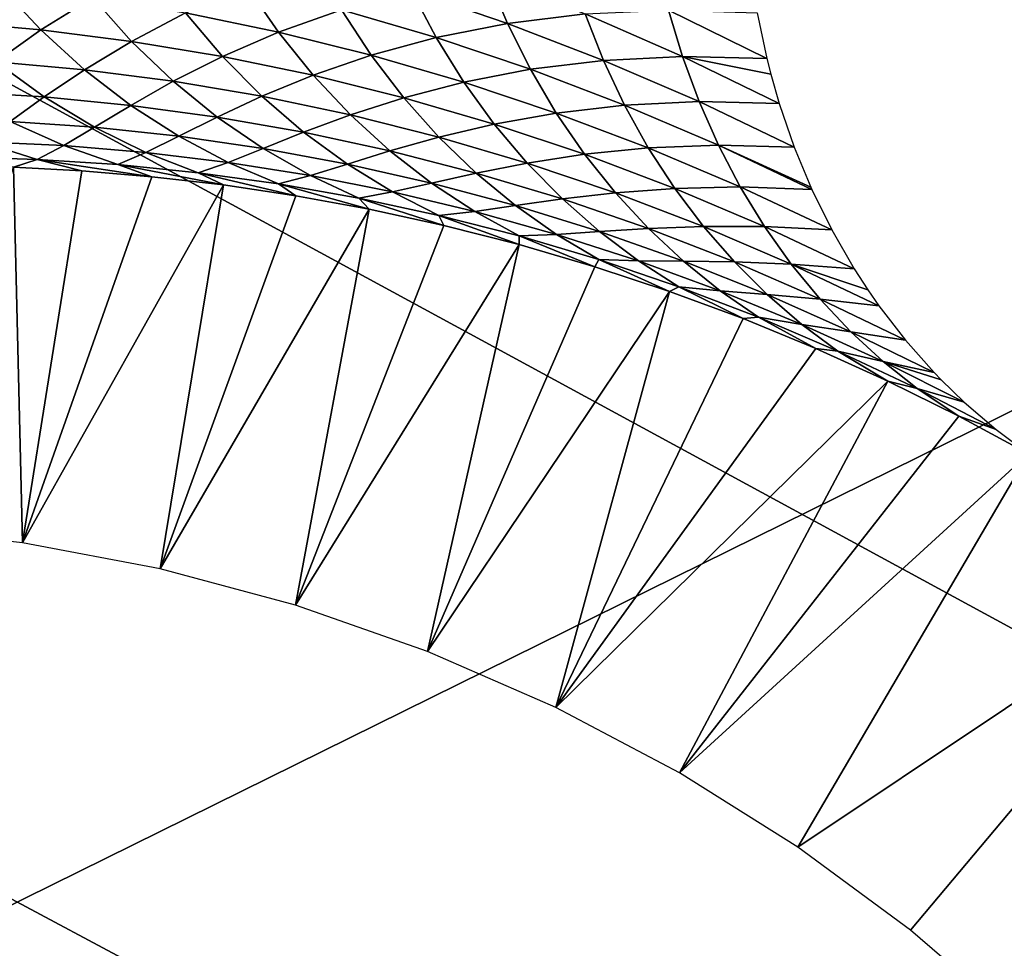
# Model space of a CAD drawing. Header units: millimetres. Extents: x -100 to 100, y -30 to 32.
# Tile 74 of 106: x 11.159 to 11.724, y 0.831 to 1.364. Entities that reach past the tile are written whole.
import ezdxf

# ---------------------------------------------------------------- set-up
doc = ezdxf.new("R2010")
doc.units = ezdxf.units.MM
doc.header["$LTSCALE"] = 65.185185
for name, color, linetype in [('110', 7, 'CONTINUOUS'), ('118', 7, 'CONTINUOUS'), ('120', 7, 'CONTINUOUS'), ('25', 7, 'CONTINUOUS'), ('26', 7, 'CONTINUOUS'), ('3', 7, 'CONTINUOUS'), ('33', 7, 'CONTINUOUS'), ('35', 7, 'CONTINUOUS'), ('40', 7, 'CONTINUOUS'), ('6', 7, 'CONTINUOUS'), ('61', 7, 'CONTINUOUS'), ('97', 7, 'CONTINUOUS')]:
    doc.layers.add(name, color=color, linetype=linetype)

msp = doc.modelspace()

# ---------------------------------------------------------------- linework, layer by layer
at = {"layer": '110', "color": 7, "linetype": 'Continuous'}
for points in [[(79, 27.8, 369.2), (-79, 27.8, 369.2), (79, -27.8, 369.2), (79, 27.8, 369.2)], [(79, -27.8, 369.2), (-79, 27.8, 369.2), (-79, -27.8, 369.2), (79, -27.8, 369.2)]]:
    msp.add_3dface(points, dxfattribs=at)
at = {"layer": '118', "linetype": 'Continuous'}
for points in [[(-79.5, 27.95057, 21.25003), (-60.39979, 27.74923, 22.44099), (79.5, -29.9083, 363.49993), (-79.5, 27.95057, 21.25003)], [(-79.5, -29.9083, 363.49993), (-79.5, 27.95057, 21.25003), (79.5, -29.9083, 363.49993), (-79.5, -29.9083, 363.49993)], [(-60.39979, 27.74923, 22.44099), (-60.22543, 27.74775, 22.44976), (79.5, -29.9083, 363.49993), (-60.39979, 27.74923, 22.44099)], [(-60.22543, 27.74775, 22.44976), (60.22543, 27.74775, 22.44976), (79.5, -29.9083, 363.49993), (-60.22543, 27.74775, 22.44976)]]:
    msp.add_3dface(points, dxfattribs=at)
at = {"layer": '120', "linetype": 'Continuous'}
for points in [[(79.5, -28.5616, 363.74997), (79.5, 29.29727, 21.50007), (-79.5, -28.5616, 363.74997), (79.5, -28.5616, 363.74997)], [(-79.5, -28.5616, 363.74997), (79.5, 29.29727, 21.50007), (60.35772, 29.13746, 22.44535), (-79.5, -28.5616, 363.74997)], [(60.1867, 29.13695, 22.4484), (-79.5, -28.5616, 363.74997), (60.35772, 29.13746, 22.44535), (60.1867, 29.13695, 22.4484)], [(-60.18669, 29.13695, 22.4484), (-79.5, -28.5616, 363.74997), (60.1867, 29.13695, 22.4484), (-60.18669, 29.13695, 22.4484)]]:
    msp.add_3dface(points, dxfattribs=at)
at = {"layer": '25', "color": 7, "linetype": 'Continuous'}
for points in [[(51, 23, 14), (51, -23, 14), (-50, -23, 14), (51, 23, 14)], [(-50, 23, 14), (51, 23, 14), (-50, -23, 14), (-50, 23, 14)]]:
    msp.add_3dface(points, dxfattribs=at)
at = {"layer": '26', "color": 7, "linetype": 'Continuous'}
for points in [[(-50, -23, 18), (51, -23, 18), (-50, 23, 18), (-50, -23, 18)], [(-50, 23, 18), (51, -23, 18), (51, 23, 18), (-50, 23, 18)]]:
    msp.add_3dface(points, dxfattribs=at)
at = {"layer": '3', "color": 7, "linetype": 'Continuous'}
for points in [[(-100, 30, -2), (100, 30, -2), (-100, -30, -2), (-100, 30, -2)], [(-100, -30, -2), (100, 30, -2), (100, -30, -2), (-100, -30, -2)]]:
    msp.add_3dface(points, dxfattribs=at)
at = {"layer": '33', "color": 253, "linetype": 'Continuous', "true_color": 0xaab4c3}
for points in [[(11.08047, 1.07254, 3.1), (11.15514, 1.27924, 9.20121), (11.16038, 1.06353, 3.1), (11.08047, 1.07254, 3.1)], [(11.15514, 1.27924, 9.20121), (11.19444, 1.27716, 9.29472), (11.16038, 1.06353, 3.1), (11.15514, 1.27924, 9.20121)], [(11.19444, 1.27716, 9.29472), (11.23469, 1.27379, 9.39067), (11.16038, 1.06353, 3.1), (11.19444, 1.27716, 9.29472)], [(11.23469, 1.27379, 9.39067), (11.27572, 1.26904, 9.48841), (11.16038, 1.06353, 3.1), (11.23469, 1.27379, 9.39067)], [(11.16038, 1.06353, 3.1), (11.27572, 1.26904, 9.48841), (11.23939, 1.04858, 3.1), (11.16038, 1.06353, 3.1)], [(11.27572, 1.26904, 9.48841), (11.31734, 1.26283, 9.58731), (11.23939, 1.04858, 3.1), (11.27572, 1.26904, 9.48841)], [(11.31734, 1.26283, 9.58731), (11.35943, 1.25513, 9.68696), (11.23939, 1.04858, 3.1), (11.31734, 1.26283, 9.58731)], [(11.23939, 1.04858, 3.1), (11.35943, 1.25513, 9.68696), (11.31707, 1.02776, 3.1), (11.23939, 1.04858, 3.1)], [(11.35943, 1.25513, 9.68696), (11.4023, 1.24578, 9.78871), (11.31707, 1.02776, 3.1), (11.35943, 1.25513, 9.68696)], [(11.4023, 1.24578, 9.78871), (11.44566, 1.23477, 9.89182), (11.31707, 1.02776, 3.1), (11.4023, 1.24578, 9.78871)], [(11.31707, 1.02776, 3.1), (11.44566, 1.23477, 9.89182), (11.39297, 1.0012, 3.1), (11.31707, 1.02776, 3.1)], [(11.44566, 1.23477, 9.89182), (11.48904, 1.22212, 9.99494), (11.39297, 1.0012, 3.1), (11.44566, 1.23477, 9.89182)], [(11.48904, 1.22212, 9.99494), (11.53199, 1.20793, 10.09673), (11.39297, 1.0012, 3.1), (11.48904, 1.22212, 9.99494)], [(11.39297, 1.0012, 3.1), (11.53199, 1.20793, 10.09673), (11.46668, 0.96903, 3.1), (11.39297, 1.0012, 3.1)], [(11.53199, 1.20793, 10.09673), (11.57424, 1.19229, 10.19643), (11.46668, 0.96903, 3.1), (11.53199, 1.20793, 10.09673)], [(11.57424, 1.19229, 10.19643), (11.61603, 1.17514, 10.29504), (11.46668, 0.96903, 3.1), (11.57424, 1.19229, 10.19643)], [(11.61603, 1.17514, 10.29504), (11.65732, 1.15647, 10.39268), (11.46668, 0.96903, 3.1), (11.61603, 1.17514, 10.29504)], [(11.46668, 0.96903, 3.1), (11.65732, 1.15647, 10.39268), (11.53773, 0.93148, 3.1), (11.46668, 0.96903, 3.1)], [(11.65732, 1.15647, 10.39268), (11.69807, 1.1363, 10.48932), (11.53773, 0.93148, 3.1), (11.65732, 1.15647, 10.39268)], [(11.69807, 1.1363, 10.48932), (11.73821, 1.11465, 10.58499), (11.53773, 0.93148, 3.1), (11.69807, 1.1363, 10.48932)], [(11.53773, 0.93148, 3.1), (11.73821, 1.11465, 10.58499), (11.60573, 0.88877, 3.1), (11.53773, 0.93148, 3.1)], [(11.73821, 1.11465, 10.58499), (11.84415, 1.04803, 10.83638), (11.60573, 0.88877, 3.1), (11.73821, 1.11465, 10.58499)], [(11.60573, 0.88877, 3.1), (11.84415, 1.04803, 10.83638), (11.67035, 0.8411, 3.1), (11.60573, 0.88877, 3.1)], [(11.67035, 0.8411, 3.1), (11.84415, 1.04803, 10.83638), (11.73123, 0.78875, 3.1), (11.67035, 0.8411, 3.1)]]:
    msp.add_3dface(points, dxfattribs=at)
at = {"layer": '35', "color": 253, "linetype": 'Continuous', "true_color": 0xaab4c3}
for points in [[(11.38371, 1.38063, 10.30762), (11.4275, 1.38918, 10.425), (11.43894, 1.36179, 10.41142), (11.38371, 1.38063, 10.30762)], [(11.4275, 1.38918, 10.425), (11.48354, 1.36723, 10.52851), (11.43894, 1.36179, 10.41142), (11.4275, 1.38918, 10.425)], [(11.11854, 1.36271, 9.63267), (11.14716, 1.38348, 9.75479), (11.17078, 1.35811, 9.73811), (11.11854, 1.36271, 9.63267)], [(11.14716, 1.38348, 9.75479), (11.20063, 1.37669, 9.85983), (11.17078, 1.35811, 9.73811), (11.14716, 1.38348, 9.75479)], [(11.25404, 1.3678, 9.96471), (11.28918, 1.38326, 10.08477), (11.30738, 1.35677, 10.06939), (11.25404, 1.3678, 9.96471)], [(11.28918, 1.38326, 10.08477), (11.3436, 1.36961, 10.1891), (11.30738, 1.35677, 10.06939), (11.28918, 1.38326, 10.08477)], [(11.3436, 1.36961, 10.1891), (11.38371, 1.38063, 10.30762), (11.39791, 1.35369, 10.29323), (11.3436, 1.36961, 10.1891)], [(11.38371, 1.38063, 10.30762), (11.43894, 1.36179, 10.41142), (11.39791, 1.35369, 10.29323), (11.38371, 1.38063, 10.30762)], [(11.17078, 1.35811, 9.73811), (11.20063, 1.37669, 9.85983), (11.22299, 1.3515, 9.84338), (11.17078, 1.35811, 9.73811)], [(11.20063, 1.37669, 9.85983), (11.25404, 1.3678, 9.96471), (11.22299, 1.3515, 9.84338), (11.20063, 1.37669, 9.85983)], [(11.30738, 1.35677, 10.06939), (11.3436, 1.36961, 10.1891), (11.36064, 1.34355, 10.17388), (11.30738, 1.35677, 10.06939)], [(11.3436, 1.36961, 10.1891), (11.39791, 1.35369, 10.29323), (11.36064, 1.34355, 10.17388), (11.3436, 1.36961, 10.1891)], [(11.48354, 1.36723, 10.52851), (11.53143, 1.36946, 10.64455), (11.53938, 1.34281, 10.63178), (11.48354, 1.36723, 10.52851)], [(11.58235, 1.36786, 10.75957), (11.58793, 1.34162, 10.74753), (11.53143, 1.36946, 10.64455), (11.58235, 1.36786, 10.75957)], [(11.53143, 1.36946, 10.64455), (11.58793, 1.34162, 10.74753), (11.53938, 1.34281, 10.63178), (11.53143, 1.36946, 10.64455)], [(11.22299, 1.3515, 9.84338), (11.25404, 1.3678, 9.96471), (11.27515, 1.34283, 9.94847), (11.22299, 1.3515, 9.84338)], [(11.25404, 1.3678, 9.96471), (11.30738, 1.35677, 10.06939), (11.27515, 1.34283, 9.94847), (11.25404, 1.3678, 9.96471)], [(11.43894, 1.36179, 10.41142), (11.48354, 1.36723, 10.52851), (11.49402, 1.34056, 10.51499), (11.43894, 1.36179, 10.41142)], [(11.48354, 1.36723, 10.52851), (11.53938, 1.34281, 10.63178), (11.49402, 1.34056, 10.51499), (11.48354, 1.36723, 10.52851)], [(11.11854, 1.36271, 9.63267), (11.17078, 1.35811, 9.73811), (11.14504, 1.33978, 9.61508), (11.11854, 1.36271, 9.63267)], [(11.14504, 1.33978, 9.61508), (11.17078, 1.35811, 9.73811), (11.19598, 1.33516, 9.7208), (11.14504, 1.33978, 9.61508)], [(11.17078, 1.35811, 9.73811), (11.22299, 1.3515, 9.84338), (11.19598, 1.33516, 9.7208), (11.17078, 1.35811, 9.73811)], [(11.39791, 1.35369, 10.29323), (11.43894, 1.36179, 10.41142), (11.45209, 1.33546, 10.39713), (11.39791, 1.35369, 10.29323)], [(11.43894, 1.36179, 10.41142), (11.49402, 1.34056, 10.51499), (11.45209, 1.33546, 10.39713), (11.43894, 1.36179, 10.41142)], [(11.27515, 1.34283, 9.94847), (11.30738, 1.35677, 10.06939), (11.32727, 1.33206, 10.05336), (11.27515, 1.34283, 9.94847)], [(11.30738, 1.35677, 10.06939), (11.36064, 1.34355, 10.17388), (11.32727, 1.33206, 10.05336), (11.30738, 1.35677, 10.06939)], [(11.36064, 1.34355, 10.17388), (11.39791, 1.35369, 10.29323), (11.41381, 1.3281, 10.27816), (11.36064, 1.34355, 10.17388)], [(11.39791, 1.35369, 10.29323), (11.45209, 1.33546, 10.39713), (11.41381, 1.3281, 10.27816), (11.39791, 1.35369, 10.29323)], [(11.19598, 1.33516, 9.7208), (11.22299, 1.3515, 9.84338), (11.24691, 1.32856, 9.82633), (11.19598, 1.33516, 9.7208)], [(11.22299, 1.3515, 9.84338), (11.27515, 1.34283, 9.94847), (11.24691, 1.32856, 9.82633), (11.22299, 1.3515, 9.84338)], [(11.24691, 1.32856, 9.82633), (11.27515, 1.34283, 9.94847), (11.29781, 1.31995, 9.93168), (11.24691, 1.32856, 9.82633)], [(11.27515, 1.34283, 9.94847), (11.32727, 1.33206, 10.05336), (11.29781, 1.31995, 9.93168), (11.27515, 1.34283, 9.94847)], [(11.32727, 1.33206, 10.05336), (11.36064, 1.34355, 10.17388), (11.37932, 1.31913, 10.15806), (11.32727, 1.33206, 10.05336)], [(11.36064, 1.34355, 10.17388), (11.41381, 1.3281, 10.27816), (11.37932, 1.31913, 10.15806), (11.36064, 1.34355, 10.17388)], [(11.45209, 1.33546, 10.39713), (11.49402, 1.34056, 10.51499), (11.50612, 1.31488, 10.5008), (11.45209, 1.33546, 10.39713)], [(11.49402, 1.34056, 10.51499), (11.53938, 1.34281, 10.63178), (11.54892, 1.31691, 10.61831), (11.49402, 1.34056, 10.51499)], [(11.49402, 1.34056, 10.51499), (11.54892, 1.31691, 10.61831), (11.50612, 1.31488, 10.5008), (11.49402, 1.34056, 10.51499)], [(11.58793, 1.34162, 10.74753), (11.59019, 1.33275, 10.74324), (11.53938, 1.34281, 10.63178), (11.58793, 1.34162, 10.74753)], [(11.53938, 1.34281, 10.63178), (11.59019, 1.33275, 10.74324), (11.59502, 1.3159, 10.73479), (11.53938, 1.34281, 10.63178)], [(11.53938, 1.34281, 10.63178), (11.59502, 1.3159, 10.73479), (11.54892, 1.31691, 10.61831), (11.53938, 1.34281, 10.63178)], [(11.12318, 1.32253, 9.49079), (11.14504, 1.33978, 9.61508), (11.17285, 1.31958, 9.597), (11.12318, 1.32253, 9.49079)], [(11.14504, 1.33978, 9.61508), (11.19598, 1.33516, 9.7208), (11.17285, 1.31958, 9.597), (11.14504, 1.33978, 9.61508)], [(11.17285, 1.31958, 9.597), (11.19598, 1.33516, 9.7208), (11.22251, 1.31475, 9.70302), (11.17285, 1.31958, 9.597)], [(11.19598, 1.33516, 9.7208), (11.24691, 1.32856, 9.82633), (11.22251, 1.31475, 9.70302), (11.19598, 1.33516, 9.7208)], [(11.41381, 1.3281, 10.27816), (11.45209, 1.33546, 10.39713), (11.46686, 1.31037, 10.38222), (11.41381, 1.3281, 10.27816)], [(11.45209, 1.33546, 10.39713), (11.50612, 1.31488, 10.5008), (11.46686, 1.31037, 10.38222), (11.45209, 1.33546, 10.39713)], [(11.29781, 1.31995, 9.93168), (11.32727, 1.33206, 10.05336), (11.34868, 1.30929, 10.03682), (11.29781, 1.31995, 9.93168)], [(11.32727, 1.33206, 10.05336), (11.37932, 1.31913, 10.15806), (11.34868, 1.30929, 10.03682), (11.32727, 1.33206, 10.05336)], [(11.22251, 1.31475, 9.70302), (11.24691, 1.32856, 9.82633), (11.27217, 1.30801, 9.80885), (11.22251, 1.31475, 9.70302)], [(11.24691, 1.32856, 9.82633), (11.29781, 1.31995, 9.93168), (11.27217, 1.30801, 9.80885), (11.24691, 1.32856, 9.82633)], [(11.37932, 1.31913, 10.15806), (11.41381, 1.3281, 10.27816), (11.43129, 1.30402, 10.26253), (11.37932, 1.31913, 10.15806)], [(11.41381, 1.3281, 10.27816), (11.46686, 1.31037, 10.38222), (11.43129, 1.30402, 10.26253), (11.41381, 1.3281, 10.27816)], [(11.12318, 1.32253, 9.49079), (11.17285, 1.31958, 9.597), (11.15325, 1.30557, 9.47205), (11.12318, 1.32253, 9.49079)], [(11.15325, 1.30557, 9.47205), (11.17285, 1.31958, 9.597), (11.20168, 1.3022, 9.57859), (11.15325, 1.30557, 9.47205)], [(11.17285, 1.31958, 9.597), (11.22251, 1.31475, 9.70302), (11.20168, 1.3022, 9.57859), (11.17285, 1.31958, 9.597)], [(11.27217, 1.30801, 9.80885), (11.29781, 1.31995, 9.93168), (11.32181, 1.2993, 9.91448), (11.27217, 1.30801, 9.80885)], [(11.29781, 1.31995, 9.93168), (11.34868, 1.30929, 10.03682), (11.32181, 1.2993, 9.91448), (11.29781, 1.31995, 9.93168)], [(11.34868, 1.30929, 10.03682), (11.37932, 1.31913, 10.15806), (11.39948, 1.29652, 10.14175), (11.34868, 1.30929, 10.03682)], [(11.37932, 1.31913, 10.15806), (11.43129, 1.30402, 10.26253), (11.39948, 1.29652, 10.14175), (11.37932, 1.31913, 10.15806)], [(11.20168, 1.3022, 9.57859), (11.22251, 1.31475, 9.70302), (11.25011, 1.297, 9.68494), (11.20168, 1.3022, 9.57859)], [(11.22251, 1.31475, 9.70302), (11.27217, 1.30801, 9.80885), (11.25011, 1.297, 9.68494), (11.22251, 1.31475, 9.70302)], [(11.46686, 1.31037, 10.38222), (11.50612, 1.31488, 10.5008), (11.51979, 1.29032, 10.48604), (11.46686, 1.31037, 10.38222)], [(11.50612, 1.31488, 10.5008), (11.54892, 1.31691, 10.61831), (11.56001, 1.29189, 10.60424), (11.50612, 1.31488, 10.5008)], [(11.50612, 1.31488, 10.5008), (11.56001, 1.29189, 10.60424), (11.51979, 1.29032, 10.48604), (11.50612, 1.31488, 10.5008)], [(11.59502, 1.3159, 10.73479), (11.60364, 1.29077, 10.72139), (11.54892, 1.31691, 10.61831), (11.59502, 1.3159, 10.73479)], [(11.54892, 1.31691, 10.61831), (11.60364, 1.29077, 10.72139), (11.56001, 1.29189, 10.60424), (11.54892, 1.31691, 10.61831)], [(11.25011, 1.297, 9.68494), (11.27217, 1.30801, 9.80885), (11.29852, 1.28995, 9.79108), (11.25011, 1.297, 9.68494)], [(11.27217, 1.30801, 9.80885), (11.32181, 1.2993, 9.91448), (11.29852, 1.28995, 9.79108), (11.27217, 1.30801, 9.80885)], [(11.32181, 1.2993, 9.91448), (11.34868, 1.30929, 10.03682), (11.37141, 1.28859, 10.01989), (11.32181, 1.2993, 9.91448)], [(11.34868, 1.30929, 10.03682), (11.39948, 1.29652, 10.14175), (11.37141, 1.28859, 10.01989), (11.34868, 1.30929, 10.03682)], [(11.43129, 1.30402, 10.26253), (11.46686, 1.31037, 10.38222), (11.48317, 1.28667, 10.36678), (11.43129, 1.30402, 10.26253)], [(11.46686, 1.31037, 10.38222), (11.51979, 1.29032, 10.48604), (11.48317, 1.28667, 10.36678), (11.46686, 1.31037, 10.38222)], [(11.1367, 1.29389, 9.34607), (11.15325, 1.30557, 9.47205), (11.18397, 1.29164, 9.45316), (11.1367, 1.29389, 9.34607)], [(11.15325, 1.30557, 9.47205), (11.20168, 1.3022, 9.57859), (11.18397, 1.29164, 9.45316), (11.15325, 1.30557, 9.47205)], [(11.18397, 1.29164, 9.45316), (11.20168, 1.3022, 9.57859), (11.23124, 1.28768, 9.56005), (11.18397, 1.29164, 9.45316)], [(11.20168, 1.3022, 9.57859), (11.25011, 1.297, 9.68494), (11.23124, 1.28768, 9.56005), (11.20168, 1.3022, 9.57859)], [(11.39948, 1.29652, 10.14175), (11.43129, 1.30402, 10.26253), (11.45022, 1.28161, 10.24645), (11.39948, 1.29652, 10.14175)], [(11.43129, 1.30402, 10.26253), (11.48317, 1.28667, 10.36678), (11.45022, 1.28161, 10.24645), (11.43129, 1.30402, 10.26253)], [(11.23124, 1.28768, 9.56005), (11.25011, 1.297, 9.68494), (11.27849, 1.28195, 9.66673), (11.23124, 1.28768, 9.56005)], [(11.25011, 1.297, 9.68494), (11.29852, 1.28995, 9.79108), (11.27849, 1.28195, 9.66673), (11.25011, 1.297, 9.68494)], [(11.29852, 1.28995, 9.79108), (11.32181, 1.2993, 9.91448), (11.34692, 1.28099, 9.89701), (11.29852, 1.28995, 9.79108)], [(11.32181, 1.2993, 9.91448), (11.37141, 1.28859, 10.01989), (11.34692, 1.28099, 9.89701), (11.32181, 1.2993, 9.91448)], [(11.37141, 1.28859, 10.01989), (11.39948, 1.29652, 10.14175), (11.42096, 1.27584, 10.12508), (11.37141, 1.28859, 10.01989)], [(11.39948, 1.29652, 10.14175), (11.45022, 1.28161, 10.24645), (11.42096, 1.27584, 10.12508), (11.39948, 1.29652, 10.14175)], [(11.12257, 1.28518, 9.2192), (11.1367, 1.29389, 9.34607), (11.16881, 1.28375, 9.32686), (11.12257, 1.28518, 9.2192)], [(11.1367, 1.29389, 9.34607), (11.18397, 1.29164, 9.45316), (11.16881, 1.28375, 9.32686), (11.1367, 1.29389, 9.34607)], [(11.16881, 1.28375, 9.32686), (11.18397, 1.29164, 9.45316), (11.21503, 1.28071, 9.4343), (11.16881, 1.28375, 9.32686)], [(11.18397, 1.29164, 9.45316), (11.23124, 1.28768, 9.56005), (11.21503, 1.28071, 9.4343), (11.18397, 1.29164, 9.45316)], [(11.27849, 1.28195, 9.66673), (11.29852, 1.28995, 9.79108), (11.32571, 1.27443, 9.77319), (11.27849, 1.28195, 9.66673)], [(11.29852, 1.28995, 9.79108), (11.34692, 1.28099, 9.89701), (11.32571, 1.27443, 9.77319), (11.29852, 1.28995, 9.79108)], [(11.48317, 1.28667, 10.36678), (11.51979, 1.29032, 10.48604), (11.53494, 1.26705, 10.4708), (11.48317, 1.28667, 10.36678)], [(11.51979, 1.29032, 10.48604), (11.56001, 1.29189, 10.60424), (11.57259, 1.26791, 10.58962), (11.51979, 1.29032, 10.48604)], [(11.51979, 1.29032, 10.48604), (11.57259, 1.26791, 10.58962), (11.53494, 1.26705, 10.4708), (11.51979, 1.29032, 10.48604)], [(11.60364, 1.29077, 10.72139), (11.6131, 1.26786, 10.70825), (11.56001, 1.29189, 10.60424), (11.60364, 1.29077, 10.72139)], [(11.56001, 1.29189, 10.60424), (11.6131, 1.26786, 10.70825), (11.61373, 1.26647, 10.70742), (11.56001, 1.29189, 10.60424)], [(11.56001, 1.29189, 10.60424), (11.61373, 1.26647, 10.70742), (11.57259, 1.26791, 10.58962), (11.56001, 1.29189, 10.60424)], [(11.15514, 1.27924, 9.20121), (11.12257, 1.28518, 9.2192), (11.16881, 1.28375, 9.32686), (11.15514, 1.27924, 9.20121)], [(11.21503, 1.28071, 9.4343), (11.23124, 1.28768, 9.56005), (11.26123, 1.27601, 9.54153), (11.21503, 1.28071, 9.4343)], [(11.23124, 1.28768, 9.56005), (11.27849, 1.28195, 9.66673), (11.26123, 1.27601, 9.54153), (11.23124, 1.28768, 9.56005)], [(11.34692, 1.28099, 9.89701), (11.37141, 1.28859, 10.01989), (11.39527, 1.27008, 10.00271), (11.34692, 1.28099, 9.89701)], [(11.37141, 1.28859, 10.01989), (11.42096, 1.27584, 10.12508), (11.39527, 1.27008, 10.00271), (11.37141, 1.28859, 10.01989)], [(11.45022, 1.28161, 10.24645), (11.48317, 1.28667, 10.36678), (11.50089, 1.26451, 10.35093), (11.45022, 1.28161, 10.24645)], [(11.48317, 1.28667, 10.36678), (11.53494, 1.26705, 10.4708), (11.50089, 1.26451, 10.35093), (11.48317, 1.28667, 10.36678)], [(11.19444, 1.27716, 9.29472), (11.15514, 1.27924, 9.20121), (11.16881, 1.28375, 9.32686), (11.19444, 1.27716, 9.29472)], [(11.23469, 1.27379, 9.39067), (11.19444, 1.27716, 9.29472), (11.16881, 1.28375, 9.32686), (11.23469, 1.27379, 9.39067)], [(11.23469, 1.27379, 9.39067), (11.16881, 1.28375, 9.32686), (11.21503, 1.28071, 9.4343), (11.23469, 1.27379, 9.39067)], [(11.27572, 1.26904, 9.48841), (11.23469, 1.27379, 9.39067), (11.21503, 1.28071, 9.4343), (11.27572, 1.26904, 9.48841)], [(11.27572, 1.26904, 9.48841), (11.21503, 1.28071, 9.4343), (11.26123, 1.27601, 9.54153), (11.27572, 1.26904, 9.48841)], [(11.26123, 1.27601, 9.54153), (11.27849, 1.28195, 9.66673), (11.30738, 1.26961, 9.64854), (11.26123, 1.27601, 9.54153)], [(11.27849, 1.28195, 9.66673), (11.32571, 1.27443, 9.77319), (11.30738, 1.26961, 9.64854), (11.27849, 1.28195, 9.66673)], [(11.32571, 1.27443, 9.77319), (11.34692, 1.28099, 9.89701), (11.3729, 1.26506, 9.87942), (11.32571, 1.27443, 9.77319)], [(11.34692, 1.28099, 9.89701), (11.39527, 1.27008, 10.00271), (11.3729, 1.26506, 9.87942), (11.34692, 1.28099, 9.89701)], [(11.42096, 1.27584, 10.12508), (11.45022, 1.28161, 10.24645), (11.47046, 1.26099, 10.23004), (11.42096, 1.27584, 10.12508)], [(11.45022, 1.28161, 10.24645), (11.50089, 1.26451, 10.35093), (11.47046, 1.26099, 10.23004), (11.45022, 1.28161, 10.24645)], [(11.31734, 1.26283, 9.58731), (11.27572, 1.26904, 9.48841), (11.26123, 1.27601, 9.54153), (11.31734, 1.26283, 9.58731)], [(11.31734, 1.26283, 9.58731), (11.26123, 1.27601, 9.54153), (11.30738, 1.26961, 9.64854), (11.31734, 1.26283, 9.58731)], [(11.30738, 1.26961, 9.64854), (11.32571, 1.27443, 9.77319), (11.35349, 1.26147, 9.75531), (11.30738, 1.26961, 9.64854)], [(11.32571, 1.27443, 9.77319), (11.3729, 1.26506, 9.87942), (11.35349, 1.26147, 9.75531), (11.32571, 1.27443, 9.77319)], [(11.39527, 1.27008, 10.00271), (11.42096, 1.27584, 10.12508), (11.44358, 1.25718, 10.10818), (11.39527, 1.27008, 10.00271)], [(11.42096, 1.27584, 10.12508), (11.47046, 1.26099, 10.23004), (11.44358, 1.25718, 10.10818), (11.42096, 1.27584, 10.12508)], [(11.35943, 1.25513, 9.68696), (11.31734, 1.26283, 9.58731), (11.30738, 1.26961, 9.64854), (11.35943, 1.25513, 9.68696)], [(11.35943, 1.25513, 9.68696), (11.30738, 1.26961, 9.64854), (11.35349, 1.26147, 9.75531), (11.35943, 1.25513, 9.68696)], [(11.3729, 1.26506, 9.87942), (11.39527, 1.27008, 10.00271), (11.42005, 1.2538, 9.98541), (11.3729, 1.26506, 9.87942)], [(11.39527, 1.27008, 10.00271), (11.44358, 1.25718, 10.10818), (11.42005, 1.2538, 9.98541), (11.39527, 1.27008, 10.00271)], [(11.50089, 1.26451, 10.35093), (11.53494, 1.26705, 10.4708), (11.55145, 1.24518, 10.45516), (11.50089, 1.26451, 10.35093)], [(11.53494, 1.26705, 10.4708), (11.57259, 1.26791, 10.58962), (11.58659, 1.2451, 10.57456), (11.53494, 1.26705, 10.4708)], [(11.53494, 1.26705, 10.4708), (11.58659, 1.2451, 10.57456), (11.55145, 1.24518, 10.45516), (11.53494, 1.26705, 10.4708)], [(11.61373, 1.26647, 10.70742), (11.62518, 1.24322, 10.69303), (11.57259, 1.26791, 10.58962), (11.61373, 1.26647, 10.70742)], [(11.57259, 1.26791, 10.58962), (11.62518, 1.24322, 10.69303), (11.58659, 1.2451, 10.57456), (11.57259, 1.26791, 10.58962)], [(11.35349, 1.26147, 9.75531), (11.3729, 1.26506, 9.87942), (11.39954, 1.25155, 9.86184), (11.35349, 1.26147, 9.75531)], [(11.4023, 1.24578, 9.78871), (11.35943, 1.25513, 9.68696), (11.35349, 1.26147, 9.75531), (11.4023, 1.24578, 9.78871)], [(11.4023, 1.24578, 9.78871), (11.35349, 1.26147, 9.75531), (11.39954, 1.25155, 9.86184), (11.4023, 1.24578, 9.78871)], [(11.3729, 1.26506, 9.87942), (11.42005, 1.2538, 9.98541), (11.39954, 1.25155, 9.86184), (11.3729, 1.26506, 9.87942)], [(11.47046, 1.26099, 10.23004), (11.50089, 1.26451, 10.35093), (11.51988, 1.244, 10.33476), (11.47046, 1.26099, 10.23004)], [(11.50089, 1.26451, 10.35093), (11.55145, 1.24518, 10.45516), (11.51988, 1.244, 10.33476), (11.50089, 1.26451, 10.35093)], [(11.42005, 1.2538, 9.98541), (11.44358, 1.25718, 10.10818), (11.46714, 1.24061, 10.09117), (11.42005, 1.2538, 9.98541)], [(11.44358, 1.25718, 10.10818), (11.47046, 1.26099, 10.23004), (11.49183, 1.24224, 10.21341), (11.44358, 1.25718, 10.10818)], [(11.44358, 1.25718, 10.10818), (11.49183, 1.24224, 10.21341), (11.46714, 1.24061, 10.09117), (11.44358, 1.25718, 10.10818)], [(11.47046, 1.26099, 10.23004), (11.51988, 1.244, 10.33476), (11.49183, 1.24224, 10.21341), (11.47046, 1.26099, 10.23004)], [(11.39954, 1.25155, 9.86184), (11.42005, 1.2538, 9.98541), (11.44553, 1.2398, 9.96813), (11.39954, 1.25155, 9.86184)], [(11.44566, 1.23477, 9.89182), (11.4023, 1.24578, 9.78871), (11.39954, 1.25155, 9.86184), (11.44566, 1.23477, 9.89182)], [(11.44566, 1.23477, 9.89182), (11.39954, 1.25155, 9.86184), (11.44553, 1.2398, 9.96813), (11.44566, 1.23477, 9.89182)], [(11.42005, 1.2538, 9.98541), (11.46714, 1.24061, 10.09117), (11.44553, 1.2398, 9.96813), (11.42005, 1.2538, 9.98541)], [(11.51988, 1.244, 10.33476), (11.55145, 1.24518, 10.45516), (11.56922, 1.22483, 10.43922), (11.51988, 1.244, 10.33476)], [(11.55145, 1.24518, 10.45516), (11.58659, 1.2451, 10.57456), (11.60192, 1.22357, 10.55913), (11.55145, 1.24518, 10.45516)], [(11.55145, 1.24518, 10.45516), (11.60192, 1.22357, 10.55913), (11.56922, 1.22483, 10.43922), (11.55145, 1.24518, 10.45516)], [(11.62518, 1.24322, 10.69303), (11.63806, 1.22086, 10.67812), (11.58659, 1.2451, 10.57456), (11.62518, 1.24322, 10.69303)], [(11.58659, 1.2451, 10.57456), (11.63806, 1.22086, 10.67812), (11.60192, 1.22357, 10.55913), (11.58659, 1.2451, 10.57456)], [(11.44553, 1.2398, 9.96813), (11.46714, 1.24061, 10.09117), (11.49145, 1.22618, 10.07416), (11.44553, 1.2398, 9.96813)], [(11.48904, 1.22212, 9.99494), (11.44566, 1.23477, 9.89182), (11.44553, 1.2398, 9.96813), (11.48904, 1.22212, 9.99494)], [(11.48904, 1.22212, 9.99494), (11.44553, 1.2398, 9.96813), (11.49145, 1.22618, 10.07416), (11.48904, 1.22212, 9.99494)], [(11.46714, 1.24061, 10.09117), (11.49183, 1.24224, 10.21341), (11.51416, 1.22545, 10.19667), (11.46714, 1.24061, 10.09117)], [(11.46714, 1.24061, 10.09117), (11.51416, 1.22545, 10.19667), (11.49145, 1.22618, 10.07416), (11.46714, 1.24061, 10.09117)], [(11.49183, 1.24224, 10.21341), (11.51988, 1.244, 10.33476), (11.54001, 1.22523, 10.31838), (11.49183, 1.24224, 10.21341)], [(11.49183, 1.24224, 10.21341), (11.54001, 1.22523, 10.31838), (11.51416, 1.22545, 10.19667), (11.49183, 1.24224, 10.21341)], [(11.51988, 1.244, 10.33476), (11.56922, 1.22483, 10.43922), (11.54001, 1.22523, 10.31838), (11.51988, 1.244, 10.33476)], [(11.53199, 1.20793, 10.09673), (11.48904, 1.22212, 9.99494), (11.49145, 1.22618, 10.07416), (11.53199, 1.20793, 10.09673)], [(11.53199, 1.20793, 10.09673), (11.49145, 1.22618, 10.07416), (11.53728, 1.21064, 10.17994), (11.53199, 1.20793, 10.09673)], [(11.49145, 1.22618, 10.07416), (11.51416, 1.22545, 10.19667), (11.53728, 1.21064, 10.17994), (11.49145, 1.22618, 10.07416)], [(11.51416, 1.22545, 10.19667), (11.54001, 1.22523, 10.31838), (11.56111, 1.20826, 10.30191), (11.51416, 1.22545, 10.19667)], [(11.51416, 1.22545, 10.19667), (11.56111, 1.20826, 10.30191), (11.53728, 1.21064, 10.17994), (11.51416, 1.22545, 10.19667)], [(11.54001, 1.22523, 10.31838), (11.56922, 1.22483, 10.43922), (11.58811, 1.20608, 10.4231), (11.54001, 1.22523, 10.31838)], [(11.54001, 1.22523, 10.31838), (11.58811, 1.20608, 10.4231), (11.56111, 1.20826, 10.30191), (11.54001, 1.22523, 10.31838)], [(11.56922, 1.22483, 10.43922), (11.60192, 1.22357, 10.55913), (11.61846, 1.20344, 10.54343), (11.56922, 1.22483, 10.43922)], [(11.56922, 1.22483, 10.43922), (11.61846, 1.20344, 10.54343), (11.58811, 1.20608, 10.4231), (11.56922, 1.22483, 10.43922)], [(11.63806, 1.22086, 10.67812), (11.64592, 1.20874, 10.66954), (11.60192, 1.22357, 10.55913), (11.63806, 1.22086, 10.67812)], [(11.60192, 1.22357, 10.55913), (11.64592, 1.20874, 10.66954), (11.6522, 1.19972, 10.6629), (11.60192, 1.22357, 10.55913)], [(11.60192, 1.22357, 10.55913), (11.6522, 1.19972, 10.6629), (11.61846, 1.20344, 10.54343), (11.60192, 1.22357, 10.55913)], [(11.57424, 1.19229, 10.19643), (11.53199, 1.20793, 10.09673), (11.53728, 1.21064, 10.17994), (11.57424, 1.19229, 10.19643)], [(11.57424, 1.19229, 10.19643), (11.53728, 1.21064, 10.17994), (11.58303, 1.19315, 10.28544), (11.57424, 1.19229, 10.19643)], [(11.53728, 1.21064, 10.17994), (11.56111, 1.20826, 10.30191), (11.58303, 1.19315, 10.28544), (11.53728, 1.21064, 10.17994)], [(11.56111, 1.20826, 10.30191), (11.58811, 1.20608, 10.4231), (11.60798, 1.18901, 10.40688), (11.56111, 1.20826, 10.30191)], [(11.56111, 1.20826, 10.30191), (11.60798, 1.18901, 10.40688), (11.58303, 1.19315, 10.28544), (11.56111, 1.20826, 10.30191)], [(11.58811, 1.20608, 10.4231), (11.61846, 1.20344, 10.54343), (11.63611, 1.18478, 10.52755), (11.58811, 1.20608, 10.4231)], [(11.58811, 1.20608, 10.4231), (11.63611, 1.18478, 10.52755), (11.60798, 1.18901, 10.40688), (11.58811, 1.20608, 10.4231)], [(11.6522, 1.19972, 10.6629), (11.66748, 1.17991, 10.64747), (11.61846, 1.20344, 10.54343), (11.6522, 1.19972, 10.6629)], [(11.61846, 1.20344, 10.54343), (11.66748, 1.17991, 10.64747), (11.63611, 1.18478, 10.52755), (11.61846, 1.20344, 10.54343)], [(11.61603, 1.17514, 10.29504), (11.57424, 1.19229, 10.19643), (11.58303, 1.19315, 10.28544), (11.61603, 1.17514, 10.29504)], [(11.61603, 1.17514, 10.29504), (11.58303, 1.19315, 10.28544), (11.62868, 1.17366, 10.39067), (11.61603, 1.17514, 10.29504)], [(11.58303, 1.19315, 10.28544), (11.60798, 1.18901, 10.40688), (11.62868, 1.17366, 10.39067), (11.58303, 1.19315, 10.28544)], [(11.60798, 1.18901, 10.40688), (11.63611, 1.18478, 10.52755), (11.65474, 1.16765, 10.51158), (11.60798, 1.18901, 10.40688)], [(11.60798, 1.18901, 10.40688), (11.65474, 1.16765, 10.51158), (11.62868, 1.17366, 10.39067), (11.60798, 1.18901, 10.40688)], [(11.66748, 1.17991, 10.64747), (11.68397, 1.1613, 10.63176), (11.63611, 1.18478, 10.52755), (11.66748, 1.17991, 10.64747)], [(11.63611, 1.18478, 10.52755), (11.68397, 1.1613, 10.63176), (11.65474, 1.16765, 10.51158), (11.63611, 1.18478, 10.52755)], [(11.65732, 1.15647, 10.39268), (11.61603, 1.17514, 10.29504), (11.62868, 1.17366, 10.39067), (11.65732, 1.15647, 10.39268)], [(11.65732, 1.15647, 10.39268), (11.62868, 1.17366, 10.39067), (11.67423, 1.15212, 10.49562), (11.65732, 1.15647, 10.39268)], [(11.62868, 1.17366, 10.39067), (11.65474, 1.16765, 10.51158), (11.67423, 1.15212, 10.49562), (11.62868, 1.17366, 10.39067)], [(11.68397, 1.1613, 10.63176), (11.688, 1.15712, 10.62804), (11.65474, 1.16765, 10.51158), (11.68397, 1.1613, 10.63176)], [(11.65474, 1.16765, 10.51158), (11.688, 1.15712, 10.62804), (11.70127, 1.14427, 10.61612), (11.65474, 1.16765, 10.51158)], [(11.65474, 1.16765, 10.51158), (11.70127, 1.14427, 10.61612), (11.67423, 1.15212, 10.49562), (11.65474, 1.16765, 10.51158)], [(11.69807, 1.1363, 10.48932), (11.65732, 1.15647, 10.39268), (11.67423, 1.15212, 10.49562), (11.69807, 1.1363, 10.48932)], [(11.7195, 1.12863, 10.60041), (11.69807, 1.1363, 10.48932), (11.67423, 1.15212, 10.49562), (11.7195, 1.12863, 10.60041)], [(11.70127, 1.14427, 10.61612), (11.7195, 1.12863, 10.60041), (11.67423, 1.15212, 10.49562), (11.70127, 1.14427, 10.61612)], [(11.73821, 1.11465, 10.58499), (11.69807, 1.1363, 10.48932), (11.7195, 1.12863, 10.60041), (11.73821, 1.11465, 10.58499)]]:
    msp.add_3dface(points, dxfattribs=at)
at = {"layer": '40', "linetype": 'Continuous'}
for points in [[(-79.5, -27.08259, 365.5), (-79.5, 29, 365.5), (79.5, 29, 365.5), (-79.5, -27.08259, 365.5)], [(79.5, -27.08259, 365.5), (-79.5, -27.08259, 365.5), (79.5, 29, 365.5), (79.5, -27.08259, 365.5)]]:
    msp.add_3dface(points, dxfattribs=at)
at = {"layer": '6', "color": 7, "linetype": 'Continuous'}
for points in [[(-98, -28), (98, -28), (-98, 28), (-98, -28)], [(-98, 28), (98, -28), (98, 28), (-98, 28)]]:
    msp.add_3dface(points, dxfattribs=at)
at = {"layer": '61', "linetype": 'Continuous'}
for points in [[(3.79094, -7.04477, 396), (4.40716, -6.67659, 396), (55, 22.5, 396), (3.79094, -7.04477, 396)], [(3.79094, -7.04477, 396), (55, 22.5, 396), (55, -22.5, 396), (3.79094, -7.04477, 396)], [(4.40716, -6.67659, 396), (4.98793, -6.25464, 396), (55, 22.5, 396), (4.40716, -6.67659, 396)], [(4.98793, -6.25464, 396), (5.52851, -5.78235, 396), (55, 22.5, 396), (4.98793, -6.25464, 396)], [(5.52851, -5.78235, 396), (6.02456, -5.26352, 396), (55, 22.5, 396), (5.52851, -5.78235, 396)], [(6.02456, -5.26352, 396), (6.47214, -4.70228, 396), (55, 22.5, 396), (6.02456, -5.26352, 396)], [(6.47214, -4.70228, 396), (6.8676, -4.10318, 396), (55, 22.5, 396), (6.47214, -4.70228, 396)], [(6.8676, -4.10318, 396), (7.20775, -3.47108, 396), (55, 22.5, 396), (6.8676, -4.10318, 396)], [(7.20775, -3.47108, 396), (7.48987, -2.81101, 396), (55, 22.5, 396), (7.20775, -3.47108, 396)], [(7.48987, -2.81101, 396), (7.71171, -2.12828, 396), (55, 22.5, 396), (7.48987, -2.81101, 396)], [(7.71171, -2.12828, 396), (7.87144, -1.42845, 396), (55, 22.5, 396), (7.71171, -2.12828, 396)], [(7.87144, -1.42845, 396), (7.96779, -0.71713, 396), (55, 22.5, 396), (7.87144, -1.42845, 396)], [(7.96779, 0.71713, 396), (7.87144, 1.42845, 396), (55, 22.5, 396), (7.96779, 0.71713, 396)], [(7.96779, -0.71713, 396), (8, 0, 396), (55, 22.5, 396), (7.96779, -0.71713, 396)], [(8, 0, 396), (7.96779, 0.71713, 396), (55, 22.5, 396), (8, 0, 396)]]:
    msp.add_3dface(points, dxfattribs=at)
at = {"layer": '97', "linetype": 'Continuous'}
for points in [[(55, 22.5, 399), (3.79095, 7.04476, 399), (55, -22.5, 399), (55, 22.5, 399)], [(3.79095, 7.04476, 399), (4.40719, 6.67658, 399), (55, -22.5, 399), (3.79095, 7.04476, 399)], [(4.40719, 6.67658, 399), (4.98796, 6.25462, 399), (55, -22.5, 399), (4.40719, 6.67658, 399)], [(4.98796, 6.25462, 399), (5.52851, 5.78235, 399), (55, -22.5, 399), (4.98796, 6.25462, 399)], [(5.52851, 5.78235, 399), (6.02454, 5.26354, 399), (55, -22.5, 399), (5.52851, 5.78235, 399)], [(6.02454, 5.26354, 399), (6.47211, 4.70231, 399), (55, -22.5, 399), (6.02454, 5.26354, 399)], [(6.47211, 4.70231, 399), (6.86759, 4.1032, 399), (55, -22.5, 399), (6.47211, 4.70231, 399)], [(6.86759, 4.1032, 399), (7.20775, 3.47107, 399), (55, -22.5, 399), (6.86759, 4.1032, 399)], [(7.20775, 3.47107, 399), (7.48988, 2.81099, 399), (55, -22.5, 399), (7.20775, 3.47107, 399)], [(7.48988, 2.81099, 399), (7.71171, 2.12826, 399), (55, -22.5, 399), (7.48988, 2.81099, 399)], [(7.71171, 2.12826, 399), (7.87144, 1.42845, 399), (55, -22.5, 399), (7.71171, 2.12826, 399)], [(7.87144, 1.42845, 399), (7.96779, 0.71714, 399), (55, -22.5, 399), (7.87144, 1.42845, 399)]]:
    msp.add_3dface(points, dxfattribs=at)

doc.saveas('drawing.dxf')
